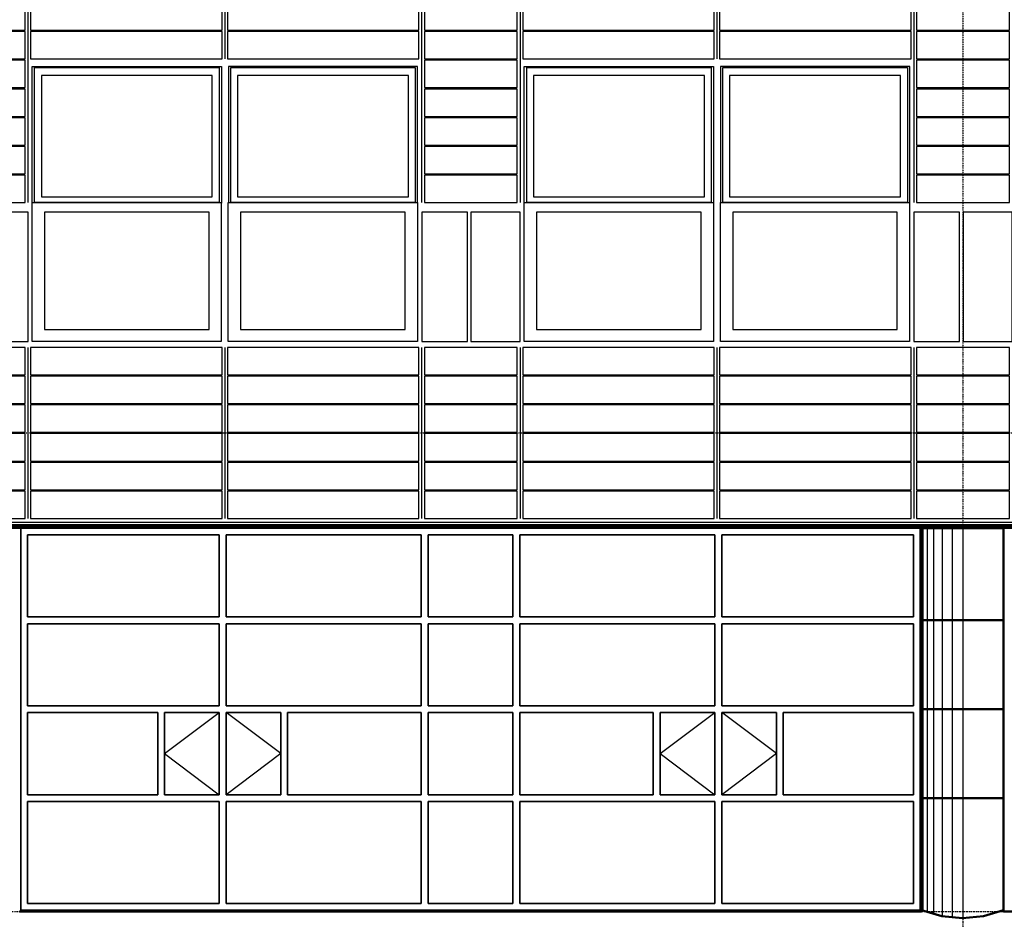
# Model space of a CAD drawing. Header units: millimetres. Extents: x -16263 to 65836, y 12201 to 60971.
# Tile 21 of 66: x 38359 to 45561, y 16995 to 23573. Entities that reach past the tile are written whole.
import ezdxf

# ---------------------------------------------------------------- set-up
doc = ezdxf.new("R2010")
doc.units = ezdxf.units.MM
doc.linetypes.add('DASHDOT', pattern=[25.4, 12.7, -6.35, 0, -6.35])
for name, color, linetype in [('AL$4A---_STEMPEL', 7, 'Continuous'), ('alu uprof', 3, 'Continuous'), ('alu vprof', 3, 'Continuous'), ('keramiek', 1, 'Continuous'), ('kozijn', 2, 'Continuous'), ('stramien', 1, 'DASHDOT'), ('vanarris', 253, 'Continuous')]:
    doc.layers.add(name, color=color, linetype=linetype)

# ---------------------------------------------------------------- blocks, each defined once
blk = doc.blocks.new('*U159')
at = {"layer": 'keramiek'}
blk.add_lwpolyline([(20, -100), (1420, -100), (1420, 100), (20, 100)], close=True, dxfattribs=at)
blk = doc.blocks.new('*U160')
at = {"layer": 'keramiek', "color": 0, "linetype": 'ByBlock', "lineweight": -2, "transparency": 16777216}
for p in [(0, 1050), (1440, 1050), (0, 840), (1440, 840), (0, 630), (1440, 630), (0, 420), (1440, 420), (0, 210), (1440, 210), (0, 0), (1440, 0)]:
    blk.add_blockref('*U159', p, dxfattribs=at)
blk = doc.blocks.new('*U161')
at = {"layer": 'keramiek'}
blk.add_lwpolyline([(-340, -100), (340, -100), (340, 100), (-340, 100)], close=True, dxfattribs=at)
blk = doc.blocks.new('*U162')
at = {"layer": 'alu uprof', "color": 0, "linetype": 'ByBlock', "lineweight": -2, "transparency": 16777216}
for p in [(0, 1050), (0, 840), (0, 630), (0, 420), (0, 210), (0, 0)]:
    blk.add_blockref('*U161', p, dxfattribs=at)
blk = doc.blocks.new('*U163')
at = {"layer": 'keramiek'}
blk.add_lwpolyline([(20, -100), (1420, -100), (1420, 100), (20, 100)], close=True, dxfattribs=at)
blk = doc.blocks.new('*U164')
at = {"layer": 'keramiek', "color": 0, "linetype": 'ByBlock', "lineweight": -2, "transparency": 16777216}
for p in [(0, 420), (1440, 420), (0, 210), (1440, 210), (0, 0), (1440, 0)]:
    blk.add_blockref('*U163', p, dxfattribs=at)
blk = doc.blocks.new('*U165')
at = {"layer": 'keramiek'}
blk.add_lwpolyline([(-340, -100), (340, -100), (340, 100), (-340, 100)], close=True, dxfattribs=at)
blk = doc.blocks.new('*U166')
at = {"layer": 'alu uprof', "color": 0, "linetype": 'ByBlock', "lineweight": -2, "transparency": 16777216}
for p in [(0, 1470), (0, 1260), (0, 1050), (0, 840), (0, 630), (0, 420), (0, 210), (0, 0)]:
    blk.add_blockref('*U165', p, dxfattribs=at)
blk = doc.blocks.new('*U29')
at = {"layer": 'alu vprof'}
for points in [[(-1800, 1990), (-1800, 320)], [(-360, 1990), (-360, 1370)], [(1080, 1990), (1080, 320)], [(-1800, -740), (-1800, -1990)], [(-360, -740), (-360, -1990)], [(1080, -740), (1080, -1990)]]:
    blk.add_lwpolyline(points, dxfattribs=at)
at = {"layer": 'stramien'}
for points in [[(-1800, 1990), (-1800, 320)], [(-360, 1990), (-360, 1370)], [(1080, 1990), (1080, 320)], [(-1800, -740), (-1800, -1990)], [(-360, -740), (-360, -1990)], [(1080, -740), (1080, -1990)]]:
    blk.add_lwpolyline(points, dxfattribs=at)
at = {"layer": 'alu uprof'}
for name, p in [('*U166', (1440, 420)), ('*U162', (1440, -1890))]:
    blk.add_blockref(name, p, dxfattribs=at)
at = {"layer": 'keramiek'}
for name, p in [('*U164', (-1800, 1470)), ('*U160', (-1800, -1890))]:
    blk.add_blockref(name, p, dxfattribs=at)
blk = doc.blocks.new('*U30')
at = {"layer": 'alu uprof', "color": 0, "linetype": 'ByBlock', "lineweight": -2, "transparency": 16777216}
for p in [(36000, 0), (39600, 0), (43200, 0)]:
    blk.add_blockref('*U29', p, dxfattribs=at)
blk = doc.blocks.new('*U130')
at = {"layer": 'stramien', "color": 1, "ltscale": 0.5}
blk.add_lwpolyline([(0, 21501.2), (0, -21501.2)], dxfattribs=at)
blk = doc.blocks.new('*U129')
at = {"layer": 'stramien', "color": 0, "linetype": 'ByBlock', "lineweight": -2, "transparency": 16777216}
blk.add_blockref('*U130', (36000, 0), dxfattribs=at)
blk = doc.blocks.new('kozijnen 1')
at = {"layer": 'kozijn', "color": 1}
for points in [[(-1408.6, 1015.7), (-1408.6, 2011), (-24.4, 2011), (-24.4, 1011.7)], [(1410.6, 1015.7), (1410.6, 2011), (26.4, 2011), (26.4, 1011.7)]]:
    blk.add_lwpolyline(points, dxfattribs=at)
at = {"layer": 'kozijn'}
for points in [[(-1391.3, 2003), (-41.4, 2003), (-41.4, 1015.7), (-1391.3, 1015.7)], [(43.4, 2003), (1393.2, 2003), (1393.2, 1015.7), (43.4, 1015.7)], [(-91, 1944), (-1341.6, 1944), (-1341.6, 1058.1), (-91, 1058.1)], [(1343.6, 1944), (93, 1944), (93, 1058.1), (1343.6, 1058.1)], [(-1409, 1015.7), (-25, 1015.7), (-25, 0), (-1409, 0)], [(25.6, 1015.7), (1409.6, 1015.7), (1409.6, 0), (25.6, 0)], [(-1799, 0), (-1439, 0), (-1439, 945), (-1799, 945)], [(-1319, 87), (-115, 87), (-115, 945), (-1319, 945)], [(115.6, 87), (1319.6, 87), (1319.6, 945), (115.6, 945)], [(1441, 0), (1775, 0), (1775, 945), (1441, 945)]]:
    blk.add_lwpolyline(points, close=True, dxfattribs=at)
blk = doc.blocks.new('*U191')
at = {"layer": 'kozijn'}
blk.add_blockref('kozijnen 1', (12, -1005.5), dxfattribs=at)
blk = doc.blocks.new('*U192')
at = {"layer": 'alu vprof', "color": 0, "linetype": 'ByBlock', "lineweight": -2, "transparency": 16777216}
for p in [(39600, 0), (43200, 0), (46800, 0)]:
    blk.add_blockref('*U191', p, dxfattribs=at)
blk = doc.blocks.new('vanarris noord')
at = {"layer": 'vanarris', "lineweight": 70}
blk.add_line((-25500, 17.5), (43200, 17.5), dxfattribs=at)
at = {"layer": 'vanarris', "lineweight": 50}
for p, q in [((21600, 10), (28800, 10)), ((28500, 0), (28500, -2795)), ((28500, 0), (28800, 0)), ((28800, 10), (36000, 10)), ((28800, 0), (29100, 0)), ((29100, 0), (29100, -2795)), ((28500, -675), (28800, -675)), ((29100, -675), (28800, -675)), ((28500, -1325), (28800, -1325)), ((29100, -1325), (28800, -1325)), ((28500, -1975), (28800, -1975)), ((29100, -1975), (28800, -1975)), ((21900, -2805), (28500, -2805)), ((28647.5, -2837.5), (28500, -2795)), ((29100, -2795), (28952.5, -2837.5)), ((29100, -2805), (35700, -2805)), ((28800, -2852.5), (28647.5, -2837.5)), ((28952.5, -2837.5), (28800, -2852.5))]:
    blk.add_line(p, q, dxfattribs=at)
at = {"layer": 'vanarris', "lineweight": 35}
for p, q in [((21910, 0), (21910, -2795)), ((28490, 0), (21910, 0)), ((28490, 0), (28490, -2795)), ((21960, -50), (21960, -650)), ((23362.5, -50), (21960, -50)), ((23362.5, -50), (23362.5, -650)), ((23412.5, -50), (23412.5, -650)), ((23412.5, -50), (24840, -50)), ((24840, -50), (24840, -650)), ((24890, -50), (24890, -650)), ((24890, -50), (25510, -50)), ((25510, -50), (25510, -650)), ((25560, -50), (25560, -650)), ((26987.5, -50), (25560, -50)), ((26987.5, -50), (26987.5, -650)), ((27037.5, -50), (27037.5, -650)), ((27037.5, -50), (28440, -50)), ((28440, -50), (28440, -650)), ((23362.5, -650), (21960, -650)), ((21960, -700), (21960, -1300)), ((23362.5, -700), (21960, -700)), ((23362.5, -700), (23362.5, -1300)), ((24840, -650), (23412.5, -650)), ((23412.5, -700), (23412.5, -1300)), ((24840, -700), (23412.5, -700)), ((24840, -700), (24840, -1300)), ((25510, -650), (24890, -650)), ((24890, -700), (24890, -1300)), ((24890, -700), (25510, -700)), ((25510, -700), (25510, -1300)), ((25560, -650), (26987.5, -650)), ((25560, -700), (25560, -1300)), ((25560, -700), (26987.5, -700)), ((26987.5, -700), (26987.5, -1300)), ((27037.5, -650), (28440, -650)), ((27037.5, -700), (27037.5, -1300)), ((27037.5, -700), (28440, -700)), ((28440, -700), (28440, -1300)), ((23362.5, -1300), (21960, -1300)), ((21960, -1350), (21960, -1950)), ((21960, -1350), (22912.5, -1350)), ((22912.5, -1350), (22912.5, -1950)), ((23362.5, -1350), (22962.5, -1350)), ((22962.5, -1350), (22962.5, -1950)), ((23362.5, -1350), (23362.5, -1950)), ((24840, -1300), (23412.5, -1300)), ((23412.5, -1350), (23412.5, -1950)), ((23412.5, -1350), (23812.5, -1350)), ((23812.5, -1350), (23812.5, -1950)), ((24840, -1350), (23862.5, -1350)), ((23862.5, -1350), (23862.5, -1950)), ((24840, -1350), (24840, -1950)), ((25510, -1300), (24890, -1300)), ((24890, -1350), (24890, -1950)), ((24890, -1350), (25510, -1350)), ((25510, -1350), (25510, -1950)), ((25560, -1300), (26987.5, -1300)), ((25560, -1350), (25560, -1950)), ((25560, -1350), (26537.5, -1350)), ((26537.5, -1350), (26537.5, -1950)), ((26987.5, -1350), (26587.5, -1350)), ((26587.5, -1350), (26587.5, -1950)), ((26987.5, -1350), (26987.5, -1950)), ((27037.5, -1300), (28440, -1300)), ((27037.5, -1350), (27037.5, -1950)), ((27037.5, -1350), (27437.5, -1350)), ((27437.5, -1350), (27437.5, -1950)), ((28440, -1350), (27487.5, -1350)), ((27487.5, -1350), (27487.5, -1950)), ((28440, -1350), (28440, -1950)), ((21960, -1950), (22912.5, -1950)), ((21960, -2000), (21960, -2745)), ((23362.5, -2000), (21960, -2000)), ((23362.5, -1950), (22962.5, -1950)), ((23362.5, -2000), (23362.5, -2745)), ((23412.5, -1950), (23812.5, -1950)), ((23412.5, -2000), (23412.5, -2745)), ((24840, -2000), (23412.5, -2000)), ((24840, -1950), (23862.5, -1950)), ((24840, -2000), (24840, -2745)), ((24890, -1950), (25510, -1950)), ((24890, -2000), (24890, -2745)), ((24890, -2000), (25510, -2000)), ((25510, -2000), (25510, -2745)), ((25560, -1950), (26537.5, -1950)), ((25560, -2000), (25560, -2745)), ((25560, -2000), (26987.5, -2000)), ((26987.5, -1950), (26587.5, -1950)), ((26987.5, -2000), (26987.5, -2745)), ((27037.5, -1950), (27437.5, -1950)), ((27037.5, -2000), (27037.5, -2745)), ((27037.5, -2000), (28440, -2000)), ((28440, -1950), (27487.5, -1950)), ((28440, -2000), (28440, -2745)), ((21910, -2795), (28490, -2795)), ((23362.5, -2745), (21960, -2745)), ((24840, -2745), (23412.5, -2745)), ((25510, -2745), (24890, -2745)), ((25560, -2745), (26987.5, -2745)), ((27037.5, -2745), (28440, -2745))]:
    blk.add_line(p, q, dxfattribs=at)
at = {"layer": 'vanarris', "lineweight": 25}
for p, q in [((28510, 0), (28510, -2797.5)), ((28540, 0), (28540, -2810)), ((28587.5, 0), (28587.5, -2825)), ((28650, 0), (28650, -2837.5)), ((28722.5, 0), (28722.5, -2847.5)), ((28802.5, 0), (28802.5, -2847.5)), ((22962.5, -1650), (23362.5, -1350)), ((23812.5, -1650), (23412.5, -1350)), ((26587.5, -1650), (26987.5, -1350)), ((27437.5, -1650), (27037.5, -1350)), ((22962.5, -1650), (23362.5, -1950)), ((23812.5, -1650), (23412.5, -1950)), ((26587.5, -1650), (26987.5, -1950)), ((27437.5, -1650), (27037.5, -1950))]:
    blk.add_line(p, q, dxfattribs=at)

msp = doc.modelspace()

# ---------------------------------------------------------------- linework, layer by layer
at = {"layer": 'alu uprof'}
msp.add_lwpolyline([(-9641.126, 19856.188), (60558.874, 19856.188), (60558.874, 19896.188), (-9641.126, 19896.188)], close=True, dxfattribs=at)
at = {"layer": 'stramien', "color": 1, "ltscale": 0.5}
for points in [[(-16263.493, 20551.188), (63899.959, 20551.188)], [(-16263.493, 17051.188), (63899.959, 17051.188)]]:
    msp.add_lwpolyline(points, dxfattribs=at)

# ---------------------------------------------------------------- block references
at = {"layer": 'AL$4A---_STEMPEL'}
msp.add_blockref('vanarris noord', (16456.374, 19856.188), dxfattribs=at)
at = {"layer": 'alu uprof'}
msp.add_blockref('*U30', (618.874, 21916.188), dxfattribs=at)
at = {"layer": 'alu vprof'}
msp.add_blockref('*U192', (246.855, 22225.996), dxfattribs=at)
at = {"layer": 'stramien'}
msp.add_blockref('*U129', (9258.874, 34367.487), dxfattribs=at)

doc.saveas('drawing.dxf')
